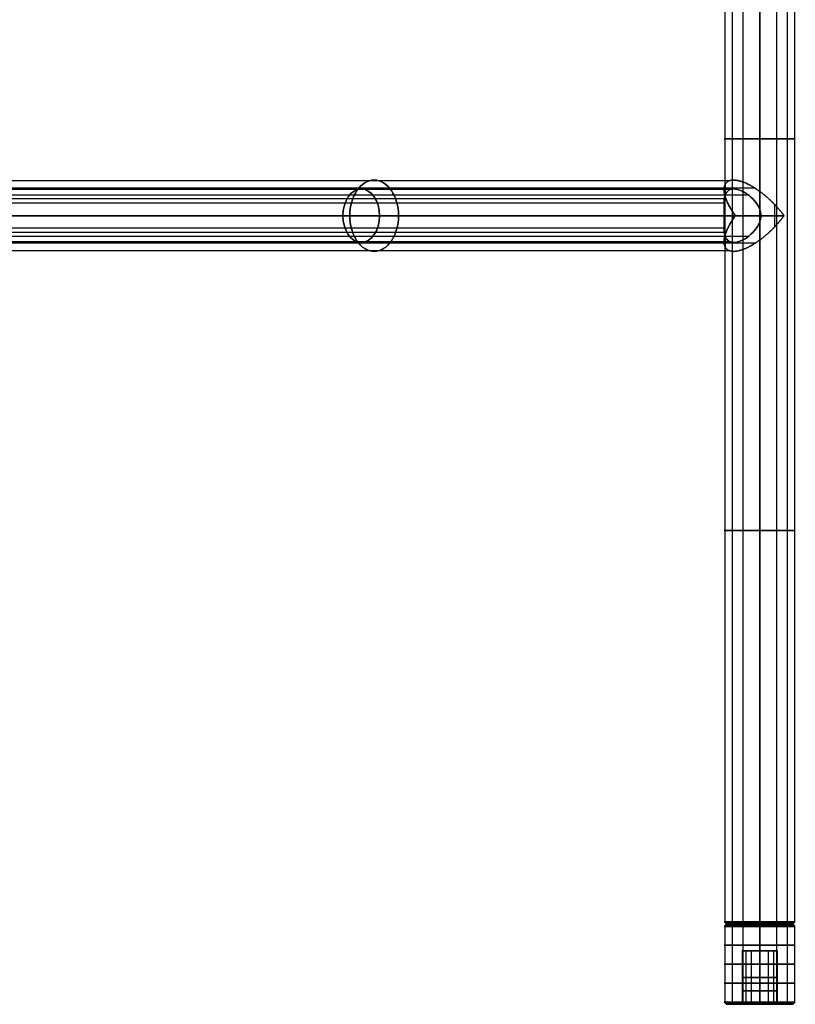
# Model space of a CAD drawing. Header units: millimetres. Extents: x -360 to 360, y 0 to 442.
# Tile 22 of 41: x 186 to 360, y 0 to 221. Entities that reach past the tile are written whole.
import ezdxf

# ---------------------------------------------------------------- set-up
doc = ezdxf.new("R2010")
doc.units = ezdxf.units.MM
doc.header["$MEASUREMENT"] = 0
for name, color, linetype in [('IGES LEVEL 11', 7, 'Continuous'), ('IGES LEVEL 12', 7, 'Continuous'), ('IGES LEVEL 2', 7, 'Continuous'), ('IGES LEVEL 23', 7, 'Continuous'), ('IGES LEVEL 24', 7, 'Continuous'), ('IGES LEVEL 3', 7, 'Continuous')]:
    doc.layers.add(name, color=color, linetype=linetype)

msp = doc.modelspace()

# ---------------------------------------------------------------- linework, layer by layer
at = {"layer": 'IGES LEVEL 11', "color": 252, "extrusion": (0, 1, 0)}
for centre, radius, start, end in [((-352, -327, 17.75), 7.75, 270, 90), ((-352, -327, 17.88), 7.62, 270, 90), ((-352, -327, 18), 7.5, 270, 90), ((-352, -327, 18), 7.5, 270, 90), ((-352, -327, 18), 7.5, 90, 270), ((-352, -327, 18), 7.5, 90, 270), ((-352, -327, 17.88), 7.62, 90, 270), ((-352, -327, 17.75), 7.75, 90, 270), ((-352, -327, 17.5), 8, 270, 90), ((-352, -327, 17.5), 8, 270, 90), ((-352, -327, 17.62), 7.88, 270, 90), ((-352, -327, 17.62), 7.88, 90, 270), ((-352, -327, 17.5), 8, 90, 270), ((-352, -327, 17.5), 8, 90, 270), ((-352, -327, 13.25), 8, 270, 90), ((-352, -327, 12), 4, 270, 90), ((-352, -327, 13.25), 8, 90, 270), ((-352, -327, 12), 4, 90, 270), ((-352, -327, 9), 8, 270, 90), ((-352, -327, 9), 4, 270, 90), ((-352, -327, 9), 4, 90, 270), ((-352, -327, 9), 8, 90, 270), ((-352, -327, 4.75), 8, 270, 90), ((-352, -327, 6), 4, 270, 90), ((-352, -327, 6), 4, 90, 270), ((-352, -327, 4.75), 8, 90, 270), ((-352, -327, 3), 4, 270, 90), ((-352, -327, 3), 4, 90, 270), ((-352, -327, 0.5), 8, 270, 90), ((-352, -327, 0.5), 8, 270, 90), ((-352, -327, 0.37), 7.88, 270, 90), ((-352, -327, 0.25), 7.75, 270, 90), ((-352, -327, 0.12), 7.62, 270, 90), ((-352, -327), 7.5, 270, 90), ((-352, -327), 7.5, 270, 90), ((-352, -327), 4, 270, 90), ((-352, -327), 4, 270, 90), ((-352, -327, 0.5), 8, 90, 270), ((-352, -327, 0.5), 8, 90, 270), ((-352, -327, 0.37), 7.88, 90, 270), ((-352, -327, 0.25), 7.75, 90, 270), ((-352, -327, 0.12), 7.62, 90, 270), ((-352, -327), 4, 90, 270), ((-352, -327), 7.5, 90, 270), ((-352, -327), 4, 90, 270), ((-352, -327), 7.5, 90, 270)]:
    msp.add_arc(centre, radius, start, end, dxfattribs=at)
at = {"layer": 'IGES LEVEL 11', "extrusion": (0, 1, 0)}
for centre, radius, start, end in [((-352, -327, 18), 7.5, 270, 90), ((-352, -327, 18), 7.5, 90, 270), ((-352, -327, 17.5), 8, 270, 90), ((-352, -327, 17.5), 8, 90, 270), ((-352, -327, 12), 4, 270, 90), ((-352, -327, 12), 4, 90, 270), ((-352, -327, 0.5), 8, 270, 90), ((-352, -327), 7.5, 270, 90), ((-352, -327), 4, 270, 90), ((-352, -327, 0.5), 8, 90, 270), ((-352, -327), 4, 90, 270), ((-352, -327), 7.5, 90, 270)]:
    msp.add_arc(centre, radius, start, end, dxfattribs=at)
at = {"layer": 'IGES LEVEL 11', "color": 252}
for points in [[(344.64, 18, -325.54), (344.4, 17.75, -325.49), (344.15, 17.5, -325.44)], [(344.5, 18, -327), (352, 18, -327), (359.5, 18, -327)], [(346.2, 18, -331.76), (346.01, 17.75, -331.92), (345.82, 17.5, -332.08)], [(348.46, 18, -320.39), (348.35, 17.75, -320.17), (348.23, 17.5, -319.94)], [(352, 17.5, -319), (352, 17.75, -319.25), (352, 18, -319.5)], [(352, 18, -334.5), (352, 17.75, -334.75), (352, 17.5, -335)], [(352, 18, -334.5), (352, 18, -327), (352, 18, -319.5)], [(352, 17.5, -335), (352, 17.75, -334.75), (352, 18, -334.5)], [(352, 18, -319.5), (352, 17.75, -319.25), (352, 17.5, -319)], [(355.54, 18, -320.39), (355.65, 17.75, -320.17), (355.77, 17.5, -319.94)], [(357.8, 18, -331.76), (357.99, 17.75, -331.92), (358.18, 17.5, -332.08)], [(359.36, 18, -325.54), (359.6, 17.75, -325.49), (359.85, 17.5, -325.44)], [(344.15, 17.5, -325.44), (344.15, 9, -325.44), (344.15, 0.5, -325.44)], [(345.82, 17.5, -332.08), (345.82, 9, -332.08), (345.82, 0.5, -332.08)], [(348.23, 17.5, -319.94), (348.23, 9, -319.94), (348.23, 0.5, -319.94)], [(352, 0.5, -319), (352, 9, -319), (352, 17.5, -319)], [(352, 17.5, -335), (352, 9, -335), (352, 0.5, -335)], [(352, 0.5, -335), (352, 9, -335), (352, 17.5, -335)], [(352, 17.5, -319), (352, 9, -319), (352, 0.5, -319)], [(355.77, 17.5, -319.94), (355.77, 9, -319.94), (355.77, 0.5, -319.94)], [(358.18, 17.5, -332.08), (358.18, 9, -332.08), (358.18, 0.5, -332.08)], [(359.85, 17.5, -325.44), (359.85, 9, -325.44), (359.85, 0.5, -325.44)], [(348, 12, -327), (352, 12, -327), (356, 12, -327)], [(348.08, 12, -326.22), (348.08, 6, -326.22), (348.08, 0, -326.22)], [(348.91, 12, -329.54), (348.91, 6, -329.54), (348.91, 0, -329.54)], [(350.11, 12, -323.47), (350.11, 6, -323.47), (350.11, 0, -323.47)], [(352, 12, -331), (352, 12, -327), (352, 12, -323)], [(352, 12, -323), (352, 6, -323), (352, 0, -323)], [(352, 0, -331), (352, 6, -331), (352, 12, -331)], [(352, 12, -331), (352, 6, -331), (352, 0, -331)], [(352, 0, -323), (352, 6, -323), (352, 12, -323)], [(353.89, 12, -323.47), (353.89, 6, -323.47), (353.89, 0, -323.47)], [(355.09, 12, -329.54), (355.09, 6, -329.54), (355.09, 0, -329.54)], [(355.92, 12, -326.22), (355.92, 6, -326.22), (355.92, 0, -326.22)], [(344.64, 0, -328.46), (344.4, 0.25, -328.51), (344.15, 0.5, -328.56)], [(344.5, 0, -327), (346.25, 0, -327), (348, 0, -327)], [(346.2, 0, -322.24), (346.01, 0.25, -322.08), (345.82, 0.5, -321.92)], [(348.46, 0, -333.61), (348.35, 0.25, -333.83), (348.23, 0.5, -334.06)], [(352, 0.5, -335), (352, 0.25, -334.75), (352, 0, -334.5)], [(352, 0, -319.5), (352, 0.25, -319.25), (352, 0.5, -319)], [(352, 0.5, -319), (352, 0.25, -319.25), (352, 0, -319.5)], [(352, 0, -334.5), (352, 0.25, -334.75), (352, 0.5, -335)], [(352, 0, -334.5), (352, 0, -332.75), (352, 0, -331)], [(352, 0, -323), (352, 0, -321.25), (352, 0, -319.5)], [(355.54, 0, -333.61), (355.65, 0.25, -333.83), (355.77, 0.5, -334.06)], [(356, 0, -327), (357.75, 0, -327), (359.5, 0, -327)], [(357.8, 0, -322.24), (357.99, 0.25, -322.08), (358.18, 0.5, -321.92)], [(359.36, 0, -328.46), (359.6, 0.25, -328.51), (359.85, 0.5, -328.56)]]:
    msp.add_open_spline(points, degree=2, dxfattribs=at)
at = {"layer": 'IGES LEVEL 11'}
for points in [[(352, 17.5, -335), (352, 17.75, -334.75), (352, 18, -334.5)], [(352, 18, -319.5), (352, 17.75, -319.25), (352, 17.5, -319)], [(352, 0.5, -335), (352, 9, -335), (352, 17.5, -335)], [(352, 17.5, -319), (352, 9, -319), (352, 0.5, -319)], [(352, 0, -323), (352, 6, -323), (352, 12, -323)], [(352, 12, -331), (352, 6, -331), (352, 0, -331)], [(352, 0.5, -319), (352, 0.25, -319.25), (352, 0, -319.5)], [(352, 0, -334.5), (352, 0.25, -334.75), (352, 0.5, -335)]]:
    msp.add_open_spline(points, degree=2, dxfattribs=at)
at = {"layer": 'IGES LEVEL 11', "color": 252}
for points, knots in [([(352, 12, -331), (351.61, 12, -331), (351.22, 12, -330.92), (350.83, 12, -330.85), (350.47, 12, -330.7), (350.11, 12, -330.54), (349.78, 12, -330.33), (349.45, 12, -330.11), (348.89, 12, -329.55), (348.67, 12, -329.22), (348.46, 12, -328.89), (348.3, 12, -328.53), (348.15, 12, -328.17), (348.08, 12, -327.78), (348, 12, -327.39), (348, 12, -326.61), (348.08, 12, -326.22), (348.15, 12, -325.83), (348.46, 12, -325.11), (348.89, 12, -324.45), (349.45, 12, -323.89), (350.11, 12, -323.46), (350.83, 12, -323.15), (351.61, 12, -323), (352, 12, -323)], [1, 1, 1, 1.0625, 1.0625, 1.125, 1.125, 1.1875, 1.1875, 1.25, 1.3125, 1.3125, 1.375, 1.375, 1.4375, 1.4375, 1.5, 1.5625, 1.5625, 1.625, 1.6875, 1.75, 1.8125, 1.875, 1.9375, 2, 2, 2]), ([(352, 12, -323), (352.39, 12, -323), (353.17, 12, -323.15), (353.89, 12, -323.46), (354.55, 12, -323.89), (355.11, 12, -324.45), (355.54, 12, -325.11), (355.85, 12, -325.83), (356, 12, -326.61), (356, 12, -327.39), (355.85, 12, -328.17), (355.54, 12, -328.89), (355.11, 12, -329.55), (354.55, 12, -330.11), (353.89, 12, -330.54), (353.17, 12, -330.85), (352.78, 12, -330.92), (352.39, 12, -331), (352, 12, -331)], [0, 0, 0, 0.0625, 0.125, 0.1875, 0.25, 0.3125, 0.375, 0.4375, 0.5, 0.5625, 0.625, 0.6875, 0.75, 0.8125, 0.875, 0.9375, 0.9375, 1, 1, 1])]:
    msp.add_open_spline(points, degree=2, knots=knots, dxfattribs=at)
at = {"layer": 'IGES LEVEL 12', "color": 252, "extrusion": (0, 1, 0)}
for centre, radius, start, end in [((-352, 327, 17.75), 7.75, 270, 90), ((-352, 327, 17.88), 7.62, 270, 90), ((-352, 327, 18), 7.5, 270, 90), ((-352, 327, 18), 7.5, 270, 90), ((-352, 327, 18), 7.5, 90, 270), ((-352, 327, 18), 7.5, 90, 270), ((-352, 327, 17.88), 7.62, 90, 270), ((-352, 327, 17.75), 7.75, 90, 270), ((-352, 327, 17.5), 8, 270, 90), ((-352, 327, 17.5), 8, 270, 90), ((-352, 327, 17.62), 7.88, 270, 90), ((-352, 327, 17.62), 7.88, 90, 270), ((-352, 327, 17.5), 8, 90, 270), ((-352, 327, 17.5), 8, 90, 270), ((-352, 327, 13.25), 8, 270, 90), ((-352, 327, 12), 4, 270, 90), ((-352, 327, 13.25), 8, 90, 270), ((-352, 327, 12), 4, 90, 270), ((-352, 327, 9), 8, 270, 90), ((-352, 327, 9), 4, 270, 90), ((-352, 327, 9), 4, 90, 270), ((-352, 327, 9), 8, 90, 270), ((-352, 327, 4.75), 8, 270, 90), ((-352, 327, 6), 4, 270, 90), ((-352, 327, 6), 4, 90, 270), ((-352, 327, 4.75), 8, 90, 270), ((-352, 327, 3), 4, 270, 90), ((-352, 327, 3), 4, 90, 270), ((-352, 327, 0.5), 8, 270, 90), ((-352, 327, 0.5), 8, 270, 90), ((-352, 327, 0.37), 7.88, 270, 90), ((-352, 327, 0.25), 7.75, 270, 90), ((-352, 327, 0.12), 7.62, 270, 90), ((-352, 327), 7.5, 270, 90), ((-352, 327), 7.5, 270, 90), ((-352, 327), 4, 270, 90), ((-352, 327), 4, 270, 90), ((-352, 327, 0.5), 8, 90, 270), ((-352, 327, 0.5), 8, 90, 270), ((-352, 327, 0.37), 7.88, 90, 270), ((-352, 327, 0.25), 7.75, 90, 270), ((-352, 327, 0.12), 7.62, 90, 270), ((-352, 327), 4, 90, 270), ((-352, 327), 7.5, 90, 270), ((-352, 327), 4, 90, 270), ((-352, 327), 7.5, 90, 270)]:
    msp.add_arc(centre, radius, start, end, dxfattribs=at)
at = {"layer": 'IGES LEVEL 12', "extrusion": (0, 1, 0)}
for centre, radius, start, end in [((-352, 327, 18), 7.5, 270, 90), ((-352, 327, 18), 7.5, 90, 270), ((-352, 327, 17.5), 8, 270, 90), ((-352, 327, 17.5), 8, 90, 270), ((-352, 327, 12), 4, 270, 90), ((-352, 327, 12), 4, 90, 270), ((-352, 327, 0.5), 8, 270, 90), ((-352, 327), 7.5, 270, 90), ((-352, 327), 4, 270, 90), ((-352, 327, 0.5), 8, 90, 270), ((-352, 327), 4, 90, 270), ((-352, 327), 7.5, 90, 270)]:
    msp.add_arc(centre, radius, start, end, dxfattribs=at)
at = {"layer": 'IGES LEVEL 12', "color": 252}
for points in [[(344.64, 18, 328.46), (344.4, 17.75, 328.51), (344.15, 17.5, 328.56)], [(344.5, 18, 327), (352, 18, 327), (359.5, 18, 327)], [(346.2, 18, 322.24), (346.01, 17.75, 322.08), (345.82, 17.5, 321.92)], [(348.46, 18, 333.61), (348.35, 17.75, 333.83), (348.23, 17.5, 334.06)], [(352, 17.5, 335), (352, 17.75, 334.75), (352, 18, 334.5)], [(352, 18, 319.5), (352, 17.75, 319.25), (352, 17.5, 319)], [(352, 18, 319.5), (352, 18, 327), (352, 18, 334.5)], [(352, 17.5, 319), (352, 17.75, 319.25), (352, 18, 319.5)], [(352, 18, 334.5), (352, 17.75, 334.75), (352, 17.5, 335)], [(355.54, 18, 333.61), (355.65, 17.75, 333.83), (355.77, 17.5, 334.06)], [(357.8, 18, 322.24), (357.99, 17.75, 322.08), (358.18, 17.5, 321.92)], [(359.36, 18, 328.46), (359.6, 17.75, 328.51), (359.85, 17.5, 328.56)], [(344.15, 17.5, 328.56), (344.15, 9, 328.56), (344.15, 0.5, 328.56)], [(345.82, 17.5, 321.92), (345.82, 9, 321.92), (345.82, 0.5, 321.92)], [(348.23, 17.5, 334.06), (348.23, 9, 334.06), (348.23, 0.5, 334.06)], [(352, 0.5, 335), (352, 9, 335), (352, 17.5, 335)], [(352, 17.5, 319), (352, 9, 319), (352, 0.5, 319)], [(352, 0.5, 319), (352, 9, 319), (352, 17.5, 319)], [(352, 17.5, 335), (352, 9, 335), (352, 0.5, 335)], [(355.77, 17.5, 334.06), (355.77, 9, 334.06), (355.77, 0.5, 334.06)], [(358.18, 17.5, 321.92), (358.18, 9, 321.92), (358.18, 0.5, 321.92)], [(359.85, 17.5, 328.56), (359.85, 9, 328.56), (359.85, 0.5, 328.56)], [(348, 12, 327), (352, 12, 327), (356, 12, 327)], [(348.08, 12, 327.78), (348.08, 6, 327.78), (348.08, 0, 327.78)], [(348.91, 12, 324.46), (348.91, 6, 324.46), (348.91, 0, 324.46)], [(350.11, 12, 330.53), (350.11, 6, 330.53), (350.11, 0, 330.53)], [(352, 12, 323), (352, 12, 327), (352, 12, 331)], [(352, 12, 331), (352, 6, 331), (352, 0, 331)], [(352, 0, 323), (352, 6, 323), (352, 12, 323)], [(352, 12, 323), (352, 6, 323), (352, 0, 323)], [(352, 0, 331), (352, 6, 331), (352, 12, 331)], [(353.89, 12, 330.53), (353.89, 6, 330.53), (353.89, 0, 330.53)], [(355.09, 12, 324.46), (355.09, 6, 324.46), (355.09, 0, 324.46)], [(355.92, 12, 327.78), (355.92, 6, 327.78), (355.92, 0, 327.78)], [(344.64, 0, 325.54), (344.4, 0.25, 325.49), (344.15, 0.5, 325.44)], [(344.5, 0, 327), (346.25, 0, 327), (348, 0, 327)], [(346.2, 0, 331.76), (346.01, 0.25, 331.92), (345.82, 0.5, 332.08)], [(348.46, 0, 320.39), (348.35, 0.25, 320.17), (348.23, 0.5, 319.94)], [(352, 0.5, 319), (352, 0.25, 319.25), (352, 0, 319.5)], [(352, 0, 334.5), (352, 0.25, 334.75), (352, 0.5, 335)], [(352, 0.5, 335), (352, 0.25, 334.75), (352, 0, 334.5)], [(352, 0, 319.5), (352, 0.25, 319.25), (352, 0.5, 319)], [(352, 0, 319.5), (352, 0, 321.25), (352, 0, 323)], [(352, 0, 331), (352, 0, 332.75), (352, 0, 334.5)], [(355.54, 0, 320.39), (355.65, 0.25, 320.17), (355.77, 0.5, 319.94)], [(356, 0, 327), (357.75, 0, 327), (359.5, 0, 327)], [(357.8, 0, 331.76), (357.99, 0.25, 331.92), (358.18, 0.5, 332.08)], [(359.36, 0, 325.54), (359.6, 0.25, 325.49), (359.85, 0.5, 325.44)]]:
    msp.add_open_spline(points, degree=2, dxfattribs=at)
at = {"layer": 'IGES LEVEL 12'}
for points in [[(352, 17.5, 319), (352, 17.75, 319.25), (352, 18, 319.5)], [(352, 18, 334.5), (352, 17.75, 334.75), (352, 17.5, 335)], [(352, 0.5, 319), (352, 9, 319), (352, 17.5, 319)], [(352, 17.5, 335), (352, 9, 335), (352, 0.5, 335)], [(352, 0, 331), (352, 6, 331), (352, 12, 331)], [(352, 12, 323), (352, 6, 323), (352, 0, 323)], [(352, 0.5, 335), (352, 0.25, 334.75), (352, 0, 334.5)], [(352, 0, 319.5), (352, 0.25, 319.25), (352, 0.5, 319)]]:
    msp.add_open_spline(points, degree=2, dxfattribs=at)
at = {"layer": 'IGES LEVEL 12', "color": 252}
for points, knots in [([(352, 12, 323), (351.61, 12, 323), (351.22, 12, 323.08), (350.83, 12, 323.15), (350.47, 12, 323.3), (350.11, 12, 323.46), (349.78, 12, 323.67), (349.45, 12, 323.89), (348.89, 12, 324.45), (348.67, 12, 324.78), (348.46, 12, 325.11), (348.3, 12, 325.47), (348.15, 12, 325.83), (348.08, 12, 326.22), (348, 12, 326.61), (348, 12, 327.39), (348.08, 12, 327.78), (348.15, 12, 328.17), (348.46, 12, 328.89), (348.89, 12, 329.55), (349.45, 12, 330.11), (350.11, 12, 330.54), (350.83, 12, 330.85), (351.61, 12, 331), (352, 12, 331)], [1, 1, 1, 1.0625, 1.0625, 1.125, 1.125, 1.1875, 1.1875, 1.25, 1.3125, 1.3125, 1.375, 1.375, 1.4375, 1.4375, 1.5, 1.5625, 1.5625, 1.625, 1.6875, 1.75, 1.8125, 1.875, 1.9375, 2, 2, 2]), ([(352, 12, 331), (352.39, 12, 331), (353.17, 12, 330.85), (353.89, 12, 330.54), (354.55, 12, 330.11), (355.11, 12, 329.55), (355.54, 12, 328.89), (355.85, 12, 328.17), (356, 12, 327.39), (356, 12, 326.61), (355.85, 12, 325.83), (355.54, 12, 325.11), (355.11, 12, 324.45), (354.55, 12, 323.89), (353.89, 12, 323.46), (353.17, 12, 323.15), (352.78, 12, 323.08), (352.39, 12, 323), (352, 12, 323)], [0, 0, 0, 0.0625, 0.125, 0.1875, 0.25, 0.3125, 0.375, 0.4375, 0.5, 0.5625, 0.625, 0.6875, 0.75, 0.8125, 0.875, 0.9375, 0.9375, 1, 1, 1])]:
    msp.add_open_spline(points, degree=2, knots=knots, dxfattribs=at)
at = {"layer": 'IGES LEVEL 2', "color": 252, "extrusion": (0, 1, 0)}
for centre, radius, start, end in [((-352, -327, 194.25), 8, 270, 90), ((-352, -327, 194.25), 8, 90, 270), ((-352, -327, 106.38), 8, 270, 90), ((-352, -327, 106.38), 8, 90, 270), ((-352, -327, 18.5), 8, 270, 90), ((-352, -327, 18.5), 8, 270, 90), ((-352, -327, 18.37), 7.88, 270, 90), ((-352, -327, 18.25), 7.75, 270, 90), ((-352, -327, 18.12), 7.62, 270, 90), ((-352, -327, 18), 7.5, 270, 90), ((-352, -327, 18), 7.5, 270, 90), ((-352, -327, 18.5), 8, 90, 270), ((-352, -327, 18.5), 8, 90, 270), ((-352, -327, 18.37), 7.88, 90, 270), ((-352, -327, 18.25), 7.75, 90, 270), ((-352, -327, 18.12), 7.62, 90, 270), ((-352, -327, 18), 7.5, 90, 270), ((-352, -327, 18), 7.5, 90, 270)]:
    msp.add_arc(centre, radius, start, end, dxfattribs=at)
at = {"layer": 'IGES LEVEL 2', "extrusion": (0, 1, 0)}
for centre, radius, start, end in [((-352, -327, 18.5), 8, 270, 90), ((-352, -327, 18), 7.5, 270, 90), ((-352, -327, 18.5), 8, 90, 270), ((-352, -327, 18), 7.5, 90, 270)]:
    msp.add_arc(centre, radius, start, end, dxfattribs=at)
at = {"layer": 'IGES LEVEL 2', "color": 252}
for points in [[(344.15, 370, -325.44), (344.15, 194.25, -325.44), (344.15, 18.5, -325.44)], [(345.82, 370, -332.08), (345.82, 194.25, -332.08), (345.82, 18.5, -332.08)], [(348.23, 370, -319.94), (348.23, 194.25, -319.94), (348.23, 18.5, -319.94)], [(352, 18.5, -319), (352, 194.25, -319), (352, 370, -319)], [(352, 370, -335), (352, 194.25, -335), (352, 18.5, -335)], [(352, 18.5, -335), (352, 194.25, -335), (352, 370, -335)], [(352, 370, -319), (352, 194.25, -319), (352, 18.5, -319)], [(355.77, 370, -319.94), (355.77, 194.25, -319.94), (355.77, 18.5, -319.94)], [(358.18, 370, -332.08), (358.18, 194.25, -332.08), (358.18, 18.5, -332.08)], [(359.85, 370, -325.44), (359.85, 194.25, -325.44), (359.85, 18.5, -325.44)], [(344.64, 18, -328.46), (344.4, 18.25, -328.51), (344.15, 18.5, -328.56)], [(344.5, 18, -327), (352, 18, -327), (359.5, 18, -327)], [(346.2, 18, -322.24), (346.01, 18.25, -322.08), (345.82, 18.5, -321.92)], [(348.46, 18, -333.61), (348.35, 18.25, -333.83), (348.23, 18.5, -334.06)], [(352, 18.5, -335), (352, 18.25, -334.75), (352, 18, -334.5)], [(352, 18, -319.5), (352, 18.25, -319.25), (352, 18.5, -319)], [(352, 18.5, -319), (352, 18.25, -319.25), (352, 18, -319.5)], [(352, 18, -334.5), (352, 18.25, -334.75), (352, 18.5, -335)], [(352, 18, -334.5), (352, 18, -327), (352, 18, -319.5)], [(355.54, 18, -333.61), (355.65, 18.25, -333.83), (355.77, 18.5, -334.06)], [(357.8, 18, -322.24), (357.99, 18.25, -322.08), (358.18, 18.5, -321.92)], [(359.36, 18, -328.46), (359.6, 18.25, -328.51), (359.85, 18.5, -328.56)]]:
    msp.add_open_spline(points, degree=2, dxfattribs=at)
at = {"layer": 'IGES LEVEL 2'}
for points in [[(352, 18.5, -335), (352, 194.25, -335), (352, 370, -335)], [(352, 370, -319), (352, 194.25, -319), (352, 18.5, -319)], [(352, 18.5, -319), (352, 18.25, -319.25), (352, 18, -319.5)], [(352, 18, -334.5), (352, 18.25, -334.75), (352, 18.5, -335)]]:
    msp.add_open_spline(points, degree=2, dxfattribs=at)
at = {"layer": 'IGES LEVEL 23', "color": 252, "extrusion": (0.729573, 0, 0.683903)}
for centre, radius, start, end in [((177, -2.16, 361.78), 8, 270, 90), ((177, -2.16, 357.79), 6, 270, 90), ((177, -2.16, 357.79), 6, 90, 270), ((177, -2.16, 361.78), 8, 90, 270)]:
    msp.add_arc(centre, radius, start, end, dxfattribs=at)
at = {"layer": 'IGES LEVEL 23', "color": 252, "extrusion": (0, 1, 0)}
for start, end in [(5.441, 46.8506), (226.8506, 268.2602)]:
    msp.add_arc((-352, 327, 177), 8, start, end, dxfattribs=at)
at = {"layer": 'IGES LEVEL 23', "color": 252}
for points in [[(345.21, 184.85, 322.77), (173.04, 184.85, 161.39), (0.88, 184.85, 0)], [(344.21, 183.92, 325.2), (344.21, 182.69, 325.2), (344.21, 181.46, 325.2)], [(345.43, 182.88, 322.44), (173.44, 182.88, 161.22), (1.45, 182.88, 0)], [(349.47, 181.64, 319.41), (179.1, 181.64, 159.71), (8.73, 181.64, 0)], [(350.96, 183.18, 319.07), (180.77, 183.18, 159.53), (10.58, 183.18, 0)], [(352, 182.47, 319), (352, 180.43, 319), (352, 178.39, 319)], [(352, 178.39, 319), (352, 180.43, 319), (352, 182.47, 319)], [(344.42, 180.77, 329.57), (172.21, 180.77, 168.14), (0, 180.77, 6.71)], [(344, 179.83, 326.76), (172, 179.83, 165.52), (0, 179.83, 4.29)], [(355.29, 179.59, 319.71), (355.29, 177, 319.71), (355.29, 174.41, 319.71)], [(344.04, 177, 327.76), (172.02, 177, 166.51), (0, 177, 5.26)], [(0, 177, 8), (173.26, 177, 170.42), (346.53, 177, 332.84)], [(346.53, 177, 332.84), (173.26, 177, 170.42), (0, 177, 8)], [(0, 177, 5.26), (172.02, 177, 166.51), (344.04, 177, 327.76)], [(11.94, 177), (182.09, 177, 159.5), (352.24, 177, 319)], [(352.24, 177, 319), (182.09, 177, 159.5), (11.94, 177)], [(357.47, 177, 321.16), (186.17, 177, 160.58), (14.86, 177)], [(14.86, 177), (186.17, 177, 160.58), (357.47, 177, 321.16)], [(352, 175.61, 319), (352, 173.57, 319), (352, 171.53, 319)], [(352, 171.53, 319), (352, 173.57, 319), (352, 175.61, 319)], [(344, 174.17, 326.76), (172, 174.17, 165.52), (0, 174.17, 4.29)], [(344.42, 173.23, 329.57), (172.21, 173.23, 168.14), (0, 173.23, 6.71)], [(344.21, 172.54, 325.2), (344.21, 171.31, 325.2), (344.21, 170.08, 325.2)], [(345.43, 171.12, 322.44), (173.44, 171.12, 161.22), (1.45, 171.12, 0)], [(349.47, 172.36, 319.41), (179.1, 172.36, 159.71), (8.73, 172.36, 0)], [(350.96, 170.82, 319.07), (180.77, 170.82, 159.53), (10.58, 170.82, 0)], [(345.21, 169.15, 322.77), (173.04, 169.15, 161.39), (0.88, 169.15, 0)]]:
    msp.add_open_spline(points, degree=2, dxfattribs=at)
at = {"layer": 'IGES LEVEL 23'}
for points, weights in [([(346.53, 177, 332.84), (340.27, 185.57, 326.97), (343.43, 188.73, 319), (352, 182.47, 319)], [1, 0.578475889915, 0.578475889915, 1]), ([(352, 182.47, 319), (354.06, 180.97, 319), (355.97, 179.06, 319.76), (357.47, 177, 321.16)], [1, 0.953292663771, 0.953292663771, 1]), ([(352, 171.53, 319), (343.43, 165.27, 319), (340.27, 168.43, 326.97), (346.53, 177, 332.84)], [1, 0.578475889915, 0.578475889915, 1]), ([(357.47, 177, 321.16), (355.97, 174.94, 319.76), (354.06, 173.03, 319), (352, 171.53, 319)], [1, 0.953292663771, 0.953292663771, 1])]:
    msp.add_rational_spline(points, weights, degree=3, dxfattribs=at)
at = {"layer": 'IGES LEVEL 23', "color": 252}
for points, weights in [([(346.53, 177, 332.84), (340.27, 185.57, 326.97), (343.43, 188.73, 319), (352, 182.47, 319)], [1, 0.578475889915, 0.578475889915, 1]), ([(346.53, 177, 332.84), (340.27, 185.57, 326.97), (343.43, 188.73, 319), (352, 182.47, 319)], [1, 0.578475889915, 0.578475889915, 1]), ([(352, 182.47, 319), (354.06, 180.97, 319), (355.97, 179.06, 319.76), (357.47, 177, 321.16)], [1, 0.953292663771, 0.953292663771, 1]), ([(352, 182.47, 319), (354.06, 180.97, 319), (355.97, 179.06, 319.76), (357.47, 177, 321.16)], [1, 0.953292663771, 0.953292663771, 1]), ([(352, 171.53, 319), (343.43, 165.27, 319), (340.27, 168.43, 326.97), (346.53, 177, 332.84)], [1, 0.578475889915, 0.578475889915, 1]), ([(352, 171.53, 319), (343.43, 165.27, 319), (340.27, 168.43, 326.97), (346.53, 177, 332.84)], [1, 0.578475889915, 0.578475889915, 1]), ([(357.47, 177, 321.16), (355.97, 174.94, 319.76), (354.06, 173.03, 319), (352, 171.53, 319)], [1, 0.953292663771, 0.953292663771, 1]), ([(357.47, 177, 321.16), (355.97, 174.94, 319.76), (354.06, 173.03, 319), (352, 171.53, 319)], [1, 0.953292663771, 0.953292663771, 1])]:
    msp.add_rational_spline(points, weights, degree=3, dxfattribs=at)
at = {"layer": 'IGES LEVEL 23'}
for points, knots in [([(344.04, 177, 327.76), (344.04, 177.77, 327.76), (344.01, 178.52, 327.52), (343.99, 179.86, 326.79), (344.01, 180.46, 326.3), (344.19, 181.5, 325.19), (344.34, 181.95, 324.58), (344.87, 182.64, 323.3), (345.24, 182.87, 322.65), (346.18, 183.05, 321.46), (346.75, 182.99, 320.92), (347.95, 182.6, 320.06), (348.58, 182.27, 319.74), (349.77, 181.44, 319.29), (350.34, 180.93, 319.16), (351.33, 179.77, 319.01), (351.75, 179.11, 319), (352, 178.39, 319)], [0, 0, 0, 0, 0.125, 0.125, 0.25, 0.25, 0.375, 0.375, 0.5, 0.5, 0.625, 0.625, 0.75, 0.75, 0.875, 0.875, 1, 1, 1, 1]), ([(352, 175.61, 319), (351.75, 174.88, 319), (351.33, 174.23, 319.01), (350.34, 173.07, 319.16), (349.77, 172.56, 319.29), (348.57, 171.73, 319.74), (347.94, 171.4, 320.07), (346.73, 171.01, 320.93), (346.16, 170.95, 321.48), (345.23, 171.13, 322.67), (344.86, 171.37, 323.33), (344.35, 172.05, 324.58), (344.19, 172.5, 325.19), (344.01, 173.54, 326.3), (343.99, 174.14, 326.79), (344.01, 175.47, 327.52), (344.04, 176.23, 327.76), (344.04, 177, 327.76)], [0, 0, 0, 0, 0.125, 0.125, 0.25, 0.25, 0.375, 0.375, 0.5, 0.5, 0.625, 0.625, 0.75, 0.75, 0.875, 0.875, 1, 1, 1, 1]), ([(352.24, 177, 319), (352.24, 177.24, 319), (352.22, 177.48, 319), (352.14, 177.94, 319), (352.08, 178.17, 319), (352, 178.39, 319)], [0, 0, 0, 0, 0.5, 0.5, 1, 1, 1, 1]), ([(352, 175.61, 319), (352.08, 175.83, 319), (352.14, 176.06, 319), (352.22, 176.53, 319), (352.24, 176.76, 319), (352.24, 177, 319)], [0, 0, 0, 0, 0.5, 0.5, 1, 1, 1, 1])]:
    msp.add_open_spline(points, degree=3, knots=knots, dxfattribs=at)
at = {"layer": 'IGES LEVEL 23', "color": 252}
for points, knots in [([(352, 178.39, 319), (351.75, 179.11, 319), (351.33, 179.77, 319.01), (350.34, 180.93, 319.16), (349.77, 181.44, 319.29), (348.58, 182.27, 319.74), (347.95, 182.6, 320.06), (346.75, 182.99, 320.92), (346.18, 183.05, 321.46), (345.24, 182.87, 322.65), (344.87, 182.64, 323.3), (344.34, 181.95, 324.58), (344.19, 181.5, 325.19), (344.01, 180.46, 326.3), (343.99, 179.86, 326.79), (344.01, 178.52, 327.52), (344.04, 177.77, 327.76), (344.04, 177, 327.76)], [0, 0, 0, 0, 0.125, 0.125, 0.25, 0.25, 0.375, 0.375, 0.5, 0.5, 0.625, 0.625, 0.75, 0.75, 0.875, 0.875, 1, 1, 1, 1]), ([(344.04, 177, 327.76), (344.04, 177.77, 327.76), (344.01, 178.52, 327.52), (343.99, 179.86, 326.79), (344.01, 180.46, 326.3), (344.19, 181.5, 325.19), (344.34, 181.95, 324.58), (344.87, 182.64, 323.3), (345.24, 182.87, 322.65), (346.18, 183.05, 321.46), (346.75, 182.99, 320.92), (347.95, 182.6, 320.06), (348.58, 182.27, 319.74), (349.77, 181.44, 319.29), (350.34, 180.93, 319.16), (351.33, 179.77, 319.01), (351.75, 179.11, 319), (352, 178.39, 319)], [4, 4, 4, 4, 4.125, 4.125, 4.25, 4.25, 4.375, 4.375, 4.5, 4.5, 4.625, 4.625, 4.75, 4.75, 4.875, 4.875, 5, 5, 5, 5]), ([(344.04, 177, 327.76), (344.04, 176.23, 327.76), (344.01, 175.47, 327.52), (343.99, 174.14, 326.79), (344.01, 173.54, 326.3), (344.19, 172.5, 325.19), (344.35, 172.05, 324.58), (344.86, 171.37, 323.33), (345.23, 171.13, 322.67), (346.16, 170.95, 321.48), (346.73, 171.01, 320.93), (347.94, 171.4, 320.07), (348.57, 171.73, 319.74), (349.77, 172.56, 319.29), (350.34, 173.07, 319.16), (351.33, 174.23, 319.01), (351.75, 174.88, 319), (352, 175.61, 319)], [1, 1, 1, 1, 1.125, 1.125, 1.25, 1.25, 1.375, 1.375, 1.5, 1.5, 1.625, 1.625, 1.75, 1.75, 1.875, 1.875, 2, 2, 2, 2]), ([(352, 175.61, 319), (351.75, 174.88, 319), (351.33, 174.23, 319.01), (350.34, 173.07, 319.16), (349.77, 172.56, 319.29), (348.57, 171.73, 319.74), (347.94, 171.4, 320.07), (346.73, 171.01, 320.93), (346.16, 170.95, 321.48), (345.23, 171.13, 322.67), (344.86, 171.37, 323.33), (344.35, 172.05, 324.58), (344.19, 172.5, 325.19), (344.01, 173.54, 326.3), (343.99, 174.14, 326.79), (344.01, 175.47, 327.52), (344.04, 176.23, 327.76), (344.04, 177, 327.76)], [4, 4, 4, 4, 4.125, 4.125, 4.25, 4.25, 4.375, 4.375, 4.5, 4.5, 4.625, 4.625, 4.75, 4.75, 4.875, 4.875, 5, 5, 5, 5]), ([(352, 178.39, 319), (352.08, 178.17, 319), (352.14, 177.94, 319), (352.22, 177.48, 319), (352.24, 177.24, 319), (352.24, 177, 319)], [5, 5, 5, 5, 5.5, 5.5, 6, 6, 6, 6]), ([(352.24, 177, 319), (352.24, 177.24, 319), (352.22, 177.48, 319), (352.14, 177.94, 319), (352.08, 178.17, 319), (352, 178.39, 319)], [3, 3, 3, 3, 3.5, 3.5, 4, 4, 4, 4]), ([(352.24, 177, 319), (352.24, 176.76, 319), (352.22, 176.53, 319), (352.14, 176.06, 319), (352.08, 175.83, 319), (352, 175.61, 319)], [3, 3, 3, 3, 3.5, 3.5, 4, 4, 4, 4]), ([(352, 175.61, 319), (352.08, 175.83, 319), (352.14, 176.06, 319), (352.22, 176.53, 319), (352.24, 176.76, 319), (352.24, 177, 319)], [2, 2, 2, 2, 2.5, 2.5, 3, 3, 3, 3])]:
    msp.add_open_spline(points, degree=3, knots=knots, dxfattribs=at)
at = {"layer": 'IGES LEVEL 23'}
for points in [[(352, 178.39, 319), (352, 180.43, 319), (352, 182.47, 319)], [(346.53, 177, 332.84), (173.26, 177, 170.42), (0, 177, 8)], [(0, 177, 5.26), (172.02, 177, 166.51), (344.04, 177, 327.76)], [(352.24, 177, 319), (182.09, 177, 159.5), (11.94, 177)], [(14.86, 177), (186.17, 177, 160.58), (357.47, 177, 321.16)], [(352, 171.53, 319), (352, 173.57, 319), (352, 175.61, 319)]]:
    msp.add_open_spline(points, degree=2, dxfattribs=at)
at = {"layer": 'IGES LEVEL 24', "color": 252, "extrusion": (0.729573, 0, -0.683903)}
for centre, radius, start, end in [((177, 2.16, 361.78), 8, 270, 90), ((177, 2.16, 357.79), 6, 270, 90), ((177, 2.16, 357.79), 6, 90, 270), ((177, 2.16, 361.78), 8, 90, 270)]:
    msp.add_arc(centre, radius, start, end, dxfattribs=at)
at = {"layer": 'IGES LEVEL 24', "color": 252, "extrusion": (0, 1, 0)}
for start, end in [(313.1494, 354.559), (91.7398, 133.1494)]:
    msp.add_arc((-352, -327, 177), 8, start, end, dxfattribs=at)
at = {"layer": 'IGES LEVEL 24', "color": 252}
for points in [[(345.21, 184.85, -322.77), (173.04, 184.85, -161.39), (0.88, 184.85, 0)], [(344.21, 183.92, -325.2), (344.21, 182.69, -325.2), (344.21, 181.46, -325.2)], [(345.43, 182.88, -322.44), (173.44, 182.88, -161.22), (1.45, 182.88, 0)], [(349.47, 181.64, -319.41), (179.1, 181.64, -159.71), (8.73, 181.64, 0)], [(350.96, 183.18, -319.07), (180.77, 183.18, -159.53), (10.58, 183.18, 0)], [(352, 182.47, -319), (352, 180.43, -319), (352, 178.39, -319)], [(352, 178.39, -319), (352, 180.43, -319), (352, 182.47, -319)], [(344.42, 180.77, -329.57), (172.21, 180.77, -168.14), (0, 180.77, -6.71)], [(344, 179.83, -326.76), (172, 179.83, -165.52), (0, 179.83, -4.29)], [(355.29, 179.59, -319.71), (355.29, 177, -319.71), (355.29, 174.41, -319.71)], [(344.04, 177, -327.76), (172.02, 177, -166.51), (0, 177, -5.26)], [(0, 177, -8), (173.26, 177, -170.42), (346.53, 177, -332.84)], [(346.53, 177, -332.84), (173.26, 177, -170.42), (0, 177, -8)], [(0, 177, -5.26), (172.02, 177, -166.51), (344.04, 177, -327.76)], [(11.94, 177), (182.09, 177, -159.5), (352.24, 177, -319)], [(352.24, 177, -319), (182.09, 177, -159.5), (11.94, 177)], [(357.47, 177, -321.16), (186.17, 177, -160.58), (14.86, 177)], [(14.86, 177), (186.17, 177, -160.58), (357.47, 177, -321.16)], [(352, 175.61, -319), (352, 173.57, -319), (352, 171.53, -319)], [(352, 171.53, -319), (352, 173.57, -319), (352, 175.61, -319)], [(344, 174.17, -326.76), (172, 174.17, -165.52), (0, 174.17, -4.29)], [(344.42, 173.23, -329.57), (172.21, 173.23, -168.14), (0, 173.23, -6.71)], [(344.21, 172.54, -325.2), (344.21, 171.31, -325.2), (344.21, 170.08, -325.2)], [(345.43, 171.12, -322.44), (173.44, 171.12, -161.22), (1.45, 171.12, 0)], [(349.47, 172.36, -319.41), (179.1, 172.36, -159.71), (8.73, 172.36, 0)], [(350.96, 170.82, -319.07), (180.77, 170.82, -159.53), (10.58, 170.82, 0)], [(345.21, 169.15, -322.77), (173.04, 169.15, -161.39), (0.88, 169.15, 0)]]:
    msp.add_open_spline(points, degree=2, dxfattribs=at)
at = {"layer": 'IGES LEVEL 24'}
for points, weights in [([(352, 182.47, -319), (343.43, 188.73, -319), (340.27, 185.57, -326.97), (346.53, 177, -332.84)], [1, 0.578475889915, 0.578475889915, 1]), ([(357.47, 177, -321.16), (355.97, 179.06, -319.76), (354.06, 180.97, -319), (352, 182.47, -319)], [1, 0.953292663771, 0.953292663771, 1]), ([(346.53, 177, -332.84), (340.27, 168.43, -326.97), (343.43, 165.27, -319), (352, 171.53, -319)], [1, 0.578475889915, 0.578475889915, 1]), ([(352, 171.53, -319), (354.06, 173.03, -319), (355.97, 174.94, -319.76), (357.47, 177, -321.16)], [1, 0.953292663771, 0.953292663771, 1])]:
    msp.add_rational_spline(points, weights, degree=3, dxfattribs=at)
at = {"layer": 'IGES LEVEL 24', "color": 252}
for points, weights in [([(352, 182.47, -319), (343.43, 188.73, -319), (340.27, 185.57, -326.97), (346.53, 177, -332.84)], [1, 0.578475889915, 0.578475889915, 1]), ([(352, 182.47, -319), (343.43, 188.73, -319), (340.27, 185.57, -326.97), (346.53, 177, -332.84)], [1, 0.578475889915, 0.578475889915, 1]), ([(357.47, 177, -321.16), (355.97, 179.06, -319.76), (354.06, 180.97, -319), (352, 182.47, -319)], [1, 0.953292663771, 0.953292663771, 1]), ([(357.47, 177, -321.16), (355.97, 179.06, -319.76), (354.06, 180.97, -319), (352, 182.47, -319)], [1, 0.953292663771, 0.953292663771, 1]), ([(346.53, 177, -332.84), (340.27, 168.43, -326.97), (343.43, 165.27, -319), (352, 171.53, -319)], [1, 0.578475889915, 0.578475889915, 1]), ([(346.53, 177, -332.84), (340.27, 168.43, -326.97), (343.43, 165.27, -319), (352, 171.53, -319)], [1, 0.578475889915, 0.578475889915, 1]), ([(352, 171.53, -319), (354.06, 173.03, -319), (355.97, 174.94, -319.76), (357.47, 177, -321.16)], [1, 0.953292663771, 0.953292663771, 1]), ([(352, 171.53, -319), (354.06, 173.03, -319), (355.97, 174.94, -319.76), (357.47, 177, -321.16)], [1, 0.953292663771, 0.953292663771, 1])]:
    msp.add_rational_spline(points, weights, degree=3, dxfattribs=at)
at = {"layer": 'IGES LEVEL 24'}
for points, knots in [([(344.04, 177, -327.76), (344.04, 177.77, -327.76), (344.01, 178.52, -327.52), (343.99, 179.86, -326.79), (344.01, 180.46, -326.3), (344.19, 181.5, -325.19), (344.34, 181.95, -324.58), (344.87, 182.64, -323.3), (345.24, 182.87, -322.65), (346.18, 183.05, -321.46), (346.75, 182.99, -320.92), (347.95, 182.6, -320.06), (348.58, 182.27, -319.74), (349.77, 181.44, -319.29), (350.34, 180.93, -319.16), (351.33, 179.77, -319.01), (351.75, 179.11, -319), (352, 178.39, -319)], [0, 0, 0, 0, 0.125, 0.125, 0.25, 0.25, 0.375, 0.375, 0.5, 0.5, 0.625, 0.625, 0.75, 0.75, 0.875, 0.875, 1, 1, 1, 1]), ([(352, 175.61, -319), (351.75, 174.88, -319), (351.33, 174.23, -319.01), (350.34, 173.07, -319.16), (349.77, 172.56, -319.29), (348.57, 171.73, -319.74), (347.94, 171.4, -320.07), (346.73, 171.01, -320.93), (346.16, 170.95, -321.48), (345.23, 171.13, -322.67), (344.86, 171.37, -323.33), (344.35, 172.05, -324.58), (344.19, 172.5, -325.19), (344.01, 173.54, -326.3), (343.99, 174.14, -326.79), (344.01, 175.47, -327.52), (344.04, 176.23, -327.76), (344.04, 177, -327.76)], [0, 0, 0, 0, 0.125, 0.125, 0.25, 0.25, 0.375, 0.375, 0.5, 0.5, 0.625, 0.625, 0.75, 0.75, 0.875, 0.875, 1, 1, 1, 1]), ([(352.24, 177, -319), (352.24, 177.24, -319), (352.22, 177.48, -319), (352.14, 177.94, -319), (352.08, 178.17, -319), (352, 178.39, -319)], [0, 0, 0, 0, 0.5, 0.5, 1, 1, 1, 1]), ([(352, 175.61, -319), (352.08, 175.83, -319), (352.14, 176.06, -319), (352.22, 176.53, -319), (352.24, 176.76, -319), (352.24, 177, -319)], [0, 0, 0, 0, 0.5, 0.5, 1, 1, 1, 1])]:
    msp.add_open_spline(points, degree=3, knots=knots, dxfattribs=at)
at = {"layer": 'IGES LEVEL 24', "color": 252}
for points, knots in [([(352, 178.39, -319), (351.75, 179.11, -319), (351.33, 179.77, -319.01), (350.34, 180.93, -319.16), (349.77, 181.44, -319.29), (348.58, 182.27, -319.74), (347.95, 182.6, -320.06), (346.75, 182.99, -320.92), (346.18, 183.05, -321.46), (345.24, 182.87, -322.65), (344.87, 182.64, -323.3), (344.34, 181.95, -324.58), (344.19, 181.5, -325.19), (344.01, 180.46, -326.3), (343.99, 179.86, -326.79), (344.01, 178.52, -327.52), (344.04, 177.77, -327.76), (344.04, 177, -327.76)], [4, 4, 4, 4, 4.125, 4.125, 4.25, 4.25, 4.375, 4.375, 4.5, 4.5, 4.625, 4.625, 4.75, 4.75, 4.875, 4.875, 5, 5, 5, 5]), ([(344.04, 177, -327.76), (344.04, 177.77, -327.76), (344.01, 178.52, -327.52), (343.99, 179.86, -326.79), (344.01, 180.46, -326.3), (344.19, 181.5, -325.19), (344.34, 181.95, -324.58), (344.87, 182.64, -323.3), (345.24, 182.87, -322.65), (346.18, 183.05, -321.46), (346.75, 182.99, -320.92), (347.95, 182.6, -320.06), (348.58, 182.27, -319.74), (349.77, 181.44, -319.29), (350.34, 180.93, -319.16), (351.33, 179.77, -319.01), (351.75, 179.11, -319), (352, 178.39, -319)], [3, 3, 3, 3, 3.125, 3.125, 3.25, 3.25, 3.375, 3.375, 3.5, 3.5, 3.625, 3.625, 3.75, 3.75, 3.875, 3.875, 4, 4, 4, 4]), ([(344.04, 177, -327.76), (344.04, 176.23, -327.76), (344.01, 175.47, -327.52), (343.99, 174.14, -326.79), (344.01, 173.54, -326.3), (344.19, 172.5, -325.19), (344.35, 172.05, -324.58), (344.86, 171.37, -323.33), (345.23, 171.13, -322.67), (346.16, 170.95, -321.48), (346.73, 171.01, -320.93), (347.94, 171.4, -320.07), (348.57, 171.73, -319.74), (349.77, 172.56, -319.29), (350.34, 173.07, -319.16), (351.33, 174.23, -319.01), (351.75, 174.88, -319), (352, 175.61, -319)], [5, 5, 5, 5, 5.125, 5.125, 5.25, 5.25, 5.375, 5.375, 5.5, 5.5, 5.625, 5.625, 5.75, 5.75, 5.875, 5.875, 6, 6, 6, 6]), ([(352, 175.61, -319), (351.75, 174.88, -319), (351.33, 174.23, -319.01), (350.34, 173.07, -319.16), (349.77, 172.56, -319.29), (348.57, 171.73, -319.74), (347.94, 171.4, -320.07), (346.73, 171.01, -320.93), (346.16, 170.95, -321.48), (345.23, 171.13, -322.67), (344.86, 171.37, -323.33), (344.35, 172.05, -324.58), (344.19, 172.5, -325.19), (344.01, 173.54, -326.3), (343.99, 174.14, -326.79), (344.01, 175.47, -327.52), (344.04, 176.23, -327.76), (344.04, 177, -327.76)], [2, 2, 2, 2, 2.125, 2.125, 2.25, 2.25, 2.375, 2.375, 2.5, 2.5, 2.625, 2.625, 2.75, 2.75, 2.875, 2.875, 3, 3, 3, 3]), ([(352, 178.39, -319), (352.08, 178.17, -319), (352.14, 177.94, -319), (352.22, 177.48, -319), (352.24, 177.24, -319), (352.24, 177, -319)], [0, 0, 0, 0, 0.5, 0.5, 1, 1, 1, 1]), ([(352.24, 177, -319), (352.24, 177.24, -319), (352.22, 177.48, -319), (352.14, 177.94, -319), (352.08, 178.17, -319), (352, 178.39, -319)], [3, 3, 3, 3, 3.5, 3.5, 4, 4, 4, 4]), ([(352.24, 177, -319), (352.24, 176.76, -319), (352.22, 176.53, -319), (352.14, 176.06, -319), (352.08, 175.83, -319), (352, 175.61, -319)], [1, 1, 1, 1, 1.5, 1.5, 2, 2, 2, 2]), ([(352, 175.61, -319), (352.08, 175.83, -319), (352.14, 176.06, -319), (352.22, 176.53, -319), (352.24, 176.76, -319), (352.24, 177, -319)], [0, 0, 0, 0, 0.5, 0.5, 1, 1, 1, 1])]:
    msp.add_open_spline(points, degree=3, knots=knots, dxfattribs=at)
at = {"layer": 'IGES LEVEL 24'}
for points in [[(352, 178.39, -319), (352, 180.43, -319), (352, 182.47, -319)], [(346.53, 177, -332.84), (173.26, 177, -170.42), (0, 177, -8)], [(0, 177, -5.26), (172.02, 177, -166.51), (344.04, 177, -327.76)], [(352.24, 177, -319), (182.09, 177, -159.5), (11.94, 177)], [(14.86, 177), (186.17, 177, -160.58), (357.47, 177, -321.16)], [(352, 171.53, -319), (352, 173.57, -319), (352, 175.61, -319)]]:
    msp.add_open_spline(points, degree=2, dxfattribs=at)
at = {"layer": 'IGES LEVEL 3', "color": 252, "extrusion": (0, 1, 0)}
for centre, radius, start, end in [((-352, 327, 194.25), 8, 270, 90), ((-352, 327, 194.25), 8, 90, 270), ((-352, 327, 106.38), 8, 270, 90), ((-352, 327, 106.38), 8, 90, 270), ((-352, 327, 18.5), 8, 270, 90), ((-352, 327, 18.5), 8, 270, 90), ((-352, 327, 18.37), 7.88, 270, 90), ((-352, 327, 18.25), 7.75, 270, 90), ((-352, 327, 18.12), 7.62, 270, 90), ((-352, 327, 18), 7.5, 270, 90), ((-352, 327, 18), 7.5, 270, 90), ((-352, 327, 18.5), 8, 90, 270), ((-352, 327, 18.5), 8, 90, 270), ((-352, 327, 18.37), 7.88, 90, 270), ((-352, 327, 18.25), 7.75, 90, 270), ((-352, 327, 18.12), 7.62, 90, 270), ((-352, 327, 18), 7.5, 90, 270), ((-352, 327, 18), 7.5, 90, 270)]:
    msp.add_arc(centre, radius, start, end, dxfattribs=at)
at = {"layer": 'IGES LEVEL 3', "extrusion": (0, 1, 0)}
for centre, radius, start, end in [((-352, 327, 18.5), 8, 270, 90), ((-352, 327, 18), 7.5, 270, 90), ((-352, 327, 18.5), 8, 90, 270), ((-352, 327, 18), 7.5, 90, 270)]:
    msp.add_arc(centre, radius, start, end, dxfattribs=at)
at = {"layer": 'IGES LEVEL 3', "color": 252}
for points in [[(344.15, 370, 328.56), (344.15, 194.25, 328.56), (344.15, 18.5, 328.56)], [(345.82, 370, 321.92), (345.82, 194.25, 321.92), (345.82, 18.5, 321.92)], [(348.23, 370, 334.06), (348.23, 194.25, 334.06), (348.23, 18.5, 334.06)], [(352, 18.5, 335), (352, 194.25, 335), (352, 370, 335)], [(352, 370, 319), (352, 194.25, 319), (352, 18.5, 319)], [(352, 18.5, 319), (352, 194.25, 319), (352, 370, 319)], [(352, 370, 335), (352, 194.25, 335), (352, 18.5, 335)], [(355.77, 370, 334.06), (355.77, 194.25, 334.06), (355.77, 18.5, 334.06)], [(358.18, 370, 321.92), (358.18, 194.25, 321.92), (358.18, 18.5, 321.92)], [(359.85, 370, 328.56), (359.85, 194.25, 328.56), (359.85, 18.5, 328.56)], [(344.64, 18, 325.54), (344.4, 18.25, 325.49), (344.15, 18.5, 325.44)], [(344.5, 18, 327), (352, 18, 327), (359.5, 18, 327)], [(346.2, 18, 331.76), (346.01, 18.25, 331.92), (345.82, 18.5, 332.08)], [(348.46, 18, 320.39), (348.35, 18.25, 320.17), (348.23, 18.5, 319.94)], [(352, 18.5, 319), (352, 18.25, 319.25), (352, 18, 319.5)], [(352, 18, 334.5), (352, 18.25, 334.75), (352, 18.5, 335)], [(352, 18.5, 335), (352, 18.25, 334.75), (352, 18, 334.5)], [(352, 18, 319.5), (352, 18.25, 319.25), (352, 18.5, 319)], [(352, 18, 319.5), (352, 18, 327), (352, 18, 334.5)], [(355.54, 18, 320.39), (355.65, 18.25, 320.17), (355.77, 18.5, 319.94)], [(357.8, 18, 331.76), (357.99, 18.25, 331.92), (358.18, 18.5, 332.08)], [(359.36, 18, 325.54), (359.6, 18.25, 325.49), (359.85, 18.5, 325.44)]]:
    msp.add_open_spline(points, degree=2, dxfattribs=at)
at = {"layer": 'IGES LEVEL 3'}
for points in [[(352, 18.5, 319), (352, 194.25, 319), (352, 370, 319)], [(352, 370, 335), (352, 194.25, 335), (352, 18.5, 335)], [(352, 18.5, 335), (352, 18.25, 334.75), (352, 18, 334.5)], [(352, 18, 319.5), (352, 18.25, 319.25), (352, 18.5, 319)]]:
    msp.add_open_spline(points, degree=2, dxfattribs=at)

doc.saveas('drawing.dxf')
